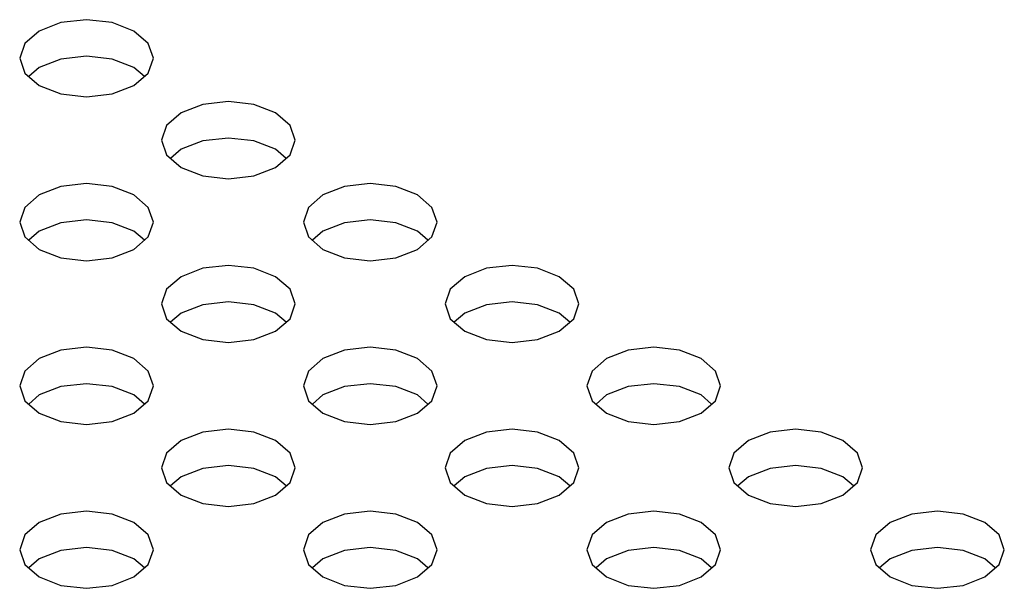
# Model space of a CAD drawing. Header units: inches. Extents: x 0 to 34, y 0 to 22.
# Tile 39 of 67: x 5.286 to 5.573, y 9.899 to 10.065. Entities that reach past the tile are written whole.
import ezdxf

# ---------------------------------------------------------------- set-up
doc = ezdxf.new("R2010")
doc.units = ezdxf.units.IN
doc.header["$LTSCALE"] = 1.87
doc.header["$MEASUREMENT"] = 0
doc.layers.get('0').update_dxf_attribs({"linetype": 'CONTINUOUS'})

msp = doc.modelspace()

# ---------------------------------------------------------------- linework, layer by layer
at = {"color": 2, "linetype": 'CONTINUOUS'}
for p, q in [((5.29822, 10.06396), (5.2919, 10.06152)), ((5.30566, 10.06481), (5.29822, 10.06396)), ((5.31311, 10.06396), (5.30566, 10.06481)), ((5.31942, 10.06152), (5.31311, 10.06396)), ((5.2919, 10.06152), (5.28768, 10.05788)), ((5.32364, 10.05788), (5.31942, 10.06152)), ((5.28768, 10.05788), (5.2862, 10.05358)), ((5.32512, 10.05358), (5.32364, 10.05788)), ((5.2862, 10.05358), (5.28768, 10.04928)), ((5.29822, 10.05336), (5.2919, 10.05093)), ((5.30566, 10.05422), (5.29822, 10.05336)), ((5.31311, 10.05336), (5.30566, 10.05422)), ((5.31942, 10.05093), (5.31311, 10.05336)), ((5.32364, 10.04928), (5.32512, 10.05358)), ((5.28768, 10.04928), (5.2919, 10.04563)), ((5.2919, 10.05093), (5.28884, 10.04828)), ((5.32249, 10.04828), (5.31942, 10.05093)), ((5.31942, 10.04563), (5.32364, 10.04928)), ((5.2919, 10.04563), (5.29822, 10.0432)), ((5.29822, 10.0432), (5.30566, 10.04234)), ((5.30566, 10.04234), (5.31311, 10.0432)), ((5.31311, 10.0432), (5.31942, 10.04563)), ((5.34694, 10.04098), (5.3395, 10.04012)), ((5.35439, 10.04012), (5.34694, 10.04098)), ((5.33318, 10.03769), (5.32897, 10.03404)), ((5.3395, 10.04012), (5.33318, 10.03769)), ((5.36071, 10.03769), (5.35439, 10.04012)), ((5.36492, 10.03404), (5.36071, 10.03769)), ((5.32897, 10.03404), (5.32748, 10.02974)), ((5.36641, 10.02974), (5.36492, 10.03404)), ((5.32748, 10.02974), (5.32897, 10.02544)), ((5.3395, 10.02953), (5.33318, 10.02709)), ((5.34694, 10.03038), (5.3395, 10.02953)), ((5.35439, 10.02953), (5.34694, 10.03038)), ((5.36071, 10.02709), (5.35439, 10.02953)), ((5.36492, 10.02544), (5.36641, 10.02974)), ((5.33318, 10.02709), (5.33012, 10.02444)), ((5.36377, 10.02444), (5.36071, 10.02709)), ((5.32897, 10.02544), (5.33318, 10.0218)), ((5.36071, 10.0218), (5.36492, 10.02544)), ((5.33318, 10.0218), (5.3395, 10.01936)), ((5.35439, 10.01936), (5.36071, 10.0218)), ((5.3395, 10.01936), (5.34694, 10.0185)), ((5.34694, 10.0185), (5.35439, 10.01936)), ((5.29822, 10.01629), (5.2919, 10.01385)), ((5.30566, 10.01714), (5.29822, 10.01629)), ((5.31311, 10.01629), (5.30566, 10.01714)), ((5.31942, 10.01385), (5.31311, 10.01629)), ((5.38078, 10.01629), (5.37447, 10.01385)), ((5.38823, 10.01714), (5.38078, 10.01629)), ((5.39567, 10.01629), (5.38823, 10.01714)), ((5.40199, 10.01385), (5.39567, 10.01629)), ((5.2919, 10.01385), (5.28768, 10.0102)), ((5.32364, 10.0102), (5.31942, 10.01385)), ((5.37447, 10.01385), (5.37025, 10.0102)), ((5.40621, 10.0102), (5.40199, 10.01385)), ((5.28768, 10.0102), (5.2862, 10.0059)), ((5.32512, 10.0059), (5.32364, 10.0102)), ((5.37025, 10.0102), (5.36877, 10.0059)), ((5.40769, 10.0059), (5.40621, 10.0102)), ((5.2862, 10.0059), (5.28768, 10.0016)), ((5.30566, 10.00655), (5.29822, 10.00569)), ((5.31311, 10.00569), (5.30566, 10.00655)), ((5.32364, 10.0016), (5.32512, 10.0059)), ((5.36877, 10.0059), (5.37025, 10.0016)), ((5.38823, 10.00655), (5.38078, 10.00569)), ((5.39567, 10.00569), (5.38823, 10.00655)), ((5.40621, 10.0016), (5.40769, 10.0059)), ((5.2919, 10.00326), (5.28884, 10.00061)), ((5.29822, 10.00569), (5.2919, 10.00326)), ((5.31942, 10.00326), (5.31311, 10.00569)), ((5.32249, 10.00061), (5.31942, 10.00326)), ((5.37447, 10.00326), (5.3714, 10.00061)), ((5.38078, 10.00569), (5.37447, 10.00326)), ((5.40199, 10.00326), (5.39567, 10.00569)), ((5.40505, 10.00061), (5.40199, 10.00326)), ((5.28768, 10.0016), (5.2919, 9.99796)), ((5.31942, 9.99796), (5.32364, 10.0016)), ((5.37025, 10.0016), (5.37447, 9.99796)), ((5.40199, 9.99796), (5.40621, 10.0016)), ((5.2919, 9.99796), (5.29822, 9.99552)), ((5.31311, 9.99552), (5.31942, 9.99796)), ((5.37447, 9.99796), (5.38078, 9.99552)), ((5.39567, 9.99552), (5.40199, 9.99796)), ((5.29822, 9.99552), (5.30566, 9.99467)), ((5.30566, 9.99467), (5.31311, 9.99552)), ((5.38078, 9.99552), (5.38823, 9.99467)), ((5.38823, 9.99467), (5.39567, 9.99552)), ((5.3395, 9.99245), (5.33318, 9.99001)), ((5.34694, 9.99331), (5.3395, 9.99245)), ((5.35439, 9.99245), (5.34694, 9.99331)), ((5.36071, 9.99001), (5.35439, 9.99245)), ((5.42206, 9.99245), (5.41575, 9.99001)), ((5.42951, 9.99331), (5.42206, 9.99245)), ((5.43696, 9.99245), (5.42951, 9.99331)), ((5.44327, 9.99001), (5.43696, 9.99245)), ((5.33318, 9.99001), (5.32897, 9.98637)), ((5.36492, 9.98637), (5.36071, 9.99001)), ((5.41575, 9.99001), (5.41153, 9.98637)), ((5.44749, 9.98637), (5.44327, 9.99001)), ((5.32897, 9.98637), (5.32748, 9.98207)), ((5.36641, 9.98207), (5.36492, 9.98637)), ((5.41153, 9.98637), (5.41005, 9.98207)), ((5.44897, 9.98207), (5.44749, 9.98637)), ((5.32748, 9.98207), (5.32897, 9.97777)), ((5.3395, 9.98186), (5.33318, 9.97942)), ((5.34694, 9.98271), (5.3395, 9.98186)), ((5.35439, 9.98186), (5.34694, 9.98271)), ((5.36071, 9.97942), (5.35439, 9.98186)), ((5.36492, 9.97777), (5.36641, 9.98207)), ((5.41005, 9.98207), (5.41153, 9.97777)), ((5.42206, 9.98186), (5.41575, 9.97942)), ((5.42951, 9.98271), (5.42206, 9.98186)), ((5.43696, 9.98186), (5.42951, 9.98271)), ((5.44327, 9.97942), (5.43696, 9.98186)), ((5.44749, 9.97777), (5.44897, 9.98207)), ((5.32897, 9.97777), (5.33318, 9.97412)), ((5.33318, 9.97942), (5.33012, 9.97677)), ((5.36377, 9.97677), (5.36071, 9.97942)), ((5.36071, 9.97412), (5.36492, 9.97777)), ((5.41153, 9.97777), (5.41575, 9.97412)), ((5.41575, 9.97942), (5.41268, 9.97677)), ((5.44634, 9.97677), (5.44327, 9.97942)), ((5.44327, 9.97412), (5.44749, 9.97777)), ((5.33318, 9.97412), (5.3395, 9.97169)), ((5.3395, 9.97169), (5.34694, 9.97083)), ((5.34694, 9.97083), (5.35439, 9.97169)), ((5.35439, 9.97169), (5.36071, 9.97412)), ((5.41575, 9.97412), (5.42206, 9.97169)), ((5.42206, 9.97169), (5.42951, 9.97083)), ((5.42951, 9.97083), (5.43696, 9.97169)), ((5.43696, 9.97169), (5.44327, 9.97412)), ((5.29822, 9.96861), (5.2919, 9.96618)), ((5.30566, 9.96947), (5.29822, 9.96861)), ((5.31311, 9.96861), (5.30566, 9.96947)), ((5.31942, 9.96618), (5.31311, 9.96861)), ((5.38078, 9.96861), (5.37447, 9.96618)), ((5.38823, 9.96947), (5.38078, 9.96861)), ((5.39567, 9.96861), (5.38823, 9.96947)), ((5.40199, 9.96618), (5.39567, 9.96861)), ((5.46334, 9.96861), (5.45703, 9.96618)), ((5.47079, 9.96947), (5.46334, 9.96861)), ((5.47824, 9.96861), (5.47079, 9.96947)), ((5.48455, 9.96618), (5.47824, 9.96861)), ((5.2919, 9.96618), (5.28768, 9.96253)), ((5.32364, 9.96253), (5.31942, 9.96618)), ((5.37447, 9.96618), (5.37025, 9.96253)), ((5.40621, 9.96253), (5.40199, 9.96618)), ((5.45703, 9.96618), (5.45281, 9.96253)), ((5.48877, 9.96253), (5.48455, 9.96618)), ((5.28768, 9.96253), (5.2862, 9.95823)), ((5.32512, 9.95823), (5.32364, 9.96253)), ((5.37025, 9.96253), (5.36877, 9.95823)), ((5.40769, 9.95823), (5.40621, 9.96253)), ((5.45281, 9.96253), (5.45133, 9.95823)), ((5.49025, 9.95823), (5.48877, 9.96253)), ((5.2862, 9.95823), (5.28768, 9.95393)), ((5.29822, 9.95802), (5.2919, 9.95559)), ((5.30566, 9.95888), (5.29822, 9.95802)), ((5.31311, 9.95802), (5.30566, 9.95888)), ((5.31942, 9.95559), (5.31311, 9.95802)), ((5.32364, 9.95393), (5.32512, 9.95823)), ((5.36877, 9.95823), (5.37025, 9.95393)), ((5.38078, 9.95802), (5.37447, 9.95559)), ((5.38823, 9.95888), (5.38078, 9.95802)), ((5.39567, 9.95802), (5.38823, 9.95888)), ((5.40199, 9.95559), (5.39567, 9.95802)), ((5.40621, 9.95393), (5.40769, 9.95823)), ((5.45133, 9.95823), (5.45281, 9.95393)), ((5.46334, 9.95802), (5.45703, 9.95559)), ((5.47079, 9.95888), (5.46334, 9.95802)), ((5.47824, 9.95802), (5.47079, 9.95888)), ((5.48455, 9.95559), (5.47824, 9.95802)), ((5.48877, 9.95393), (5.49025, 9.95823)), ((5.2919, 9.95559), (5.28884, 9.95294)), ((5.32249, 9.95294), (5.31942, 9.95559)), ((5.37447, 9.95559), (5.3714, 9.95294)), ((5.40505, 9.95294), (5.40199, 9.95559)), ((5.45703, 9.95559), (5.45397, 9.95294)), ((5.48762, 9.95294), (5.48455, 9.95559)), ((5.28768, 9.95393), (5.2919, 9.95029)), ((5.31942, 9.95029), (5.32364, 9.95393)), ((5.37025, 9.95393), (5.37447, 9.95029)), ((5.40199, 9.95029), (5.40621, 9.95393)), ((5.45281, 9.95393), (5.45703, 9.95029)), ((5.48455, 9.95029), (5.48877, 9.95393)), ((5.2919, 9.95029), (5.29822, 9.94785)), ((5.31311, 9.94785), (5.31942, 9.95029)), ((5.37447, 9.95029), (5.38078, 9.94785)), ((5.39567, 9.94785), (5.40199, 9.95029)), ((5.45703, 9.95029), (5.46334, 9.94785)), ((5.47824, 9.94785), (5.48455, 9.95029)), ((5.29822, 9.94785), (5.30566, 9.947)), ((5.30566, 9.947), (5.31311, 9.94785)), ((5.34694, 9.94563), (5.3395, 9.94478)), ((5.35439, 9.94478), (5.34694, 9.94563)), ((5.38078, 9.94785), (5.38823, 9.947)), ((5.38823, 9.947), (5.39567, 9.94785)), ((5.42951, 9.94563), (5.42206, 9.94478)), ((5.43696, 9.94478), (5.42951, 9.94563)), ((5.46334, 9.94785), (5.47079, 9.947)), ((5.47079, 9.947), (5.47824, 9.94785)), ((5.51207, 9.94563), (5.50463, 9.94478)), ((5.51952, 9.94478), (5.51207, 9.94563)), ((5.3395, 9.94478), (5.33318, 9.94234)), ((5.36071, 9.94234), (5.35439, 9.94478)), ((5.42206, 9.94478), (5.41575, 9.94234)), ((5.44327, 9.94234), (5.43696, 9.94478)), ((5.50463, 9.94478), (5.49831, 9.94234)), ((5.52584, 9.94234), (5.51952, 9.94478)), ((5.33318, 9.94234), (5.32897, 9.9387)), ((5.36492, 9.9387), (5.36071, 9.94234)), ((5.41575, 9.94234), (5.41153, 9.9387)), ((5.44749, 9.9387), (5.44327, 9.94234)), ((5.49831, 9.94234), (5.4941, 9.9387)), ((5.53005, 9.9387), (5.52584, 9.94234)), ((5.32897, 9.9387), (5.32748, 9.9344)), ((5.36641, 9.9344), (5.36492, 9.9387)), ((5.41153, 9.9387), (5.41005, 9.9344)), ((5.44897, 9.9344), (5.44749, 9.9387)), ((5.4941, 9.9387), (5.49261, 9.9344)), ((5.53154, 9.9344), (5.53005, 9.9387)), ((5.32748, 9.9344), (5.32897, 9.9301)), ((5.3395, 9.93419), (5.33318, 9.93175)), ((5.34694, 9.93504), (5.3395, 9.93419)), ((5.35439, 9.93419), (5.34694, 9.93504)), ((5.36071, 9.93175), (5.35439, 9.93419)), ((5.36492, 9.9301), (5.36641, 9.9344)), ((5.41005, 9.9344), (5.41153, 9.9301)), ((5.42206, 9.93419), (5.41575, 9.93175)), ((5.42951, 9.93504), (5.42206, 9.93419)), ((5.43696, 9.93419), (5.42951, 9.93504)), ((5.44327, 9.93175), (5.43696, 9.93419)), ((5.44749, 9.9301), (5.44897, 9.9344)), ((5.49261, 9.9344), (5.4941, 9.9301)), ((5.50463, 9.93419), (5.49831, 9.93175)), ((5.51207, 9.93504), (5.50463, 9.93419)), ((5.51952, 9.93419), (5.51207, 9.93504)), ((5.52584, 9.93175), (5.51952, 9.93419)), ((5.53005, 9.9301), (5.53154, 9.9344)), ((5.33318, 9.93175), (5.33012, 9.9291)), ((5.36377, 9.9291), (5.36071, 9.93175)), ((5.41575, 9.93175), (5.41268, 9.9291)), ((5.44634, 9.9291), (5.44327, 9.93175)), ((5.49831, 9.93175), (5.49525, 9.9291)), ((5.5289, 9.9291), (5.52584, 9.93175)), ((5.32897, 9.9301), (5.33318, 9.92645)), ((5.36071, 9.92645), (5.36492, 9.9301)), ((5.41153, 9.9301), (5.41575, 9.92645)), ((5.44327, 9.92645), (5.44749, 9.9301)), ((5.4941, 9.9301), (5.49831, 9.92645)), ((5.52584, 9.92645), (5.53005, 9.9301)), ((5.33318, 9.92645), (5.3395, 9.92402)), ((5.35439, 9.92402), (5.36071, 9.92645)), ((5.41575, 9.92645), (5.42206, 9.92402)), ((5.43696, 9.92402), (5.44327, 9.92645)), ((5.49831, 9.92645), (5.50463, 9.92402)), ((5.51952, 9.92402), (5.52584, 9.92645)), ((5.3395, 9.92402), (5.34694, 9.92316)), ((5.34694, 9.92316), (5.35439, 9.92402)), ((5.42206, 9.92402), (5.42951, 9.92316)), ((5.42951, 9.92316), (5.43696, 9.92402)), ((5.50463, 9.92402), (5.51207, 9.92316)), ((5.51207, 9.92316), (5.51952, 9.92402)), ((5.29822, 9.92094), (5.2919, 9.91851)), ((5.30566, 9.9218), (5.29822, 9.92094)), ((5.31311, 9.92094), (5.30566, 9.9218)), ((5.31942, 9.91851), (5.31311, 9.92094)), ((5.38078, 9.92094), (5.37447, 9.91851)), ((5.38823, 9.9218), (5.38078, 9.92094)), ((5.39567, 9.92094), (5.38823, 9.9218)), ((5.40199, 9.91851), (5.39567, 9.92094)), ((5.46334, 9.92094), (5.45703, 9.91851)), ((5.47079, 9.9218), (5.46334, 9.92094)), ((5.47824, 9.92094), (5.47079, 9.9218)), ((5.48455, 9.91851), (5.47824, 9.92094)), ((5.54591, 9.92094), (5.5396, 9.91851)), ((5.55336, 9.9218), (5.54591, 9.92094)), ((5.5608, 9.92094), (5.55336, 9.9218)), ((5.56712, 9.91851), (5.5608, 9.92094)), ((5.2919, 9.91851), (5.28768, 9.91486)), ((5.32364, 9.91486), (5.31942, 9.91851)), ((5.37447, 9.91851), (5.37025, 9.91486)), ((5.40621, 9.91486), (5.40199, 9.91851)), ((5.45703, 9.91851), (5.45281, 9.91486)), ((5.48877, 9.91486), (5.48455, 9.91851)), ((5.5396, 9.91851), (5.53538, 9.91486)), ((5.57134, 9.91486), (5.56712, 9.91851)), ((5.28768, 9.91486), (5.2862, 9.91056)), ((5.32512, 9.91056), (5.32364, 9.91486)), ((5.37025, 9.91486), (5.36877, 9.91056)), ((5.40769, 9.91056), (5.40621, 9.91486)), ((5.45281, 9.91486), (5.45133, 9.91056)), ((5.49025, 9.91056), (5.48877, 9.91486)), ((5.53538, 9.91486), (5.5339, 9.91056)), ((5.57282, 9.91056), (5.57134, 9.91486)), ((5.30566, 9.9112), (5.29822, 9.91035)), ((5.31311, 9.91035), (5.30566, 9.9112)), ((5.38823, 9.9112), (5.38078, 9.91035)), ((5.39567, 9.91035), (5.38823, 9.9112)), ((5.47079, 9.9112), (5.46334, 9.91035)), ((5.47824, 9.91035), (5.47079, 9.9112)), ((5.55336, 9.9112), (5.54591, 9.91035)), ((5.5608, 9.91035), (5.55336, 9.9112)), ((5.2862, 9.91056), (5.28768, 9.90626)), ((5.29822, 9.91035), (5.2919, 9.90791)), ((5.31942, 9.90791), (5.31311, 9.91035)), ((5.32364, 9.90626), (5.32512, 9.91056)), ((5.36877, 9.91056), (5.37025, 9.90626)), ((5.38078, 9.91035), (5.37447, 9.90791)), ((5.40199, 9.90791), (5.39567, 9.91035)), ((5.40621, 9.90626), (5.40769, 9.91056)), ((5.45133, 9.91056), (5.45281, 9.90626)), ((5.46334, 9.91035), (5.45703, 9.90791)), ((5.48455, 9.90791), (5.47824, 9.91035)), ((5.48877, 9.90626), (5.49025, 9.91056)), ((5.5339, 9.91056), (5.53538, 9.90626)), ((5.54591, 9.91035), (5.5396, 9.90791)), ((5.56712, 9.90791), (5.5608, 9.91035)), ((5.57134, 9.90626), (5.57282, 9.91056)), ((5.28768, 9.90626), (5.2919, 9.90262)), ((5.2919, 9.90791), (5.28884, 9.90526)), ((5.32249, 9.90526), (5.31942, 9.90791)), ((5.31942, 9.90262), (5.32364, 9.90626)), ((5.37025, 9.90626), (5.37447, 9.90262)), ((5.37447, 9.90791), (5.3714, 9.90526)), ((5.40505, 9.90526), (5.40199, 9.90791)), ((5.40199, 9.90262), (5.40621, 9.90626)), ((5.45281, 9.90626), (5.45703, 9.90262)), ((5.45703, 9.90791), (5.45397, 9.90526)), ((5.48762, 9.90526), (5.48455, 9.90791)), ((5.48455, 9.90262), (5.48877, 9.90626)), ((5.53538, 9.90626), (5.5396, 9.90262)), ((5.5396, 9.90791), (5.53653, 9.90526)), ((5.57018, 9.90526), (5.56712, 9.90791)), ((5.56712, 9.90262), (5.57134, 9.90626)), ((5.2919, 9.90262), (5.29822, 9.90018)), ((5.31311, 9.90018), (5.31942, 9.90262)), ((5.37447, 9.90262), (5.38078, 9.90018)), ((5.39567, 9.90018), (5.40199, 9.90262)), ((5.45703, 9.90262), (5.46334, 9.90018)), ((5.47824, 9.90018), (5.48455, 9.90262)), ((5.5396, 9.90262), (5.54591, 9.90018)), ((5.5608, 9.90018), (5.56712, 9.90262)), ((5.29822, 9.90018), (5.30566, 9.89932)), ((5.30566, 9.89932), (5.31311, 9.90018)), ((5.38078, 9.90018), (5.38823, 9.89932)), ((5.38823, 9.89932), (5.39567, 9.90018)), ((5.46334, 9.90018), (5.47079, 9.89932)), ((5.47079, 9.89932), (5.47824, 9.90018)), ((5.54591, 9.90018), (5.55336, 9.89932)), ((5.55336, 9.89932), (5.5608, 9.90018))]:
    msp.add_line(p, q, dxfattribs=at)

doc.saveas('drawing.dxf')
